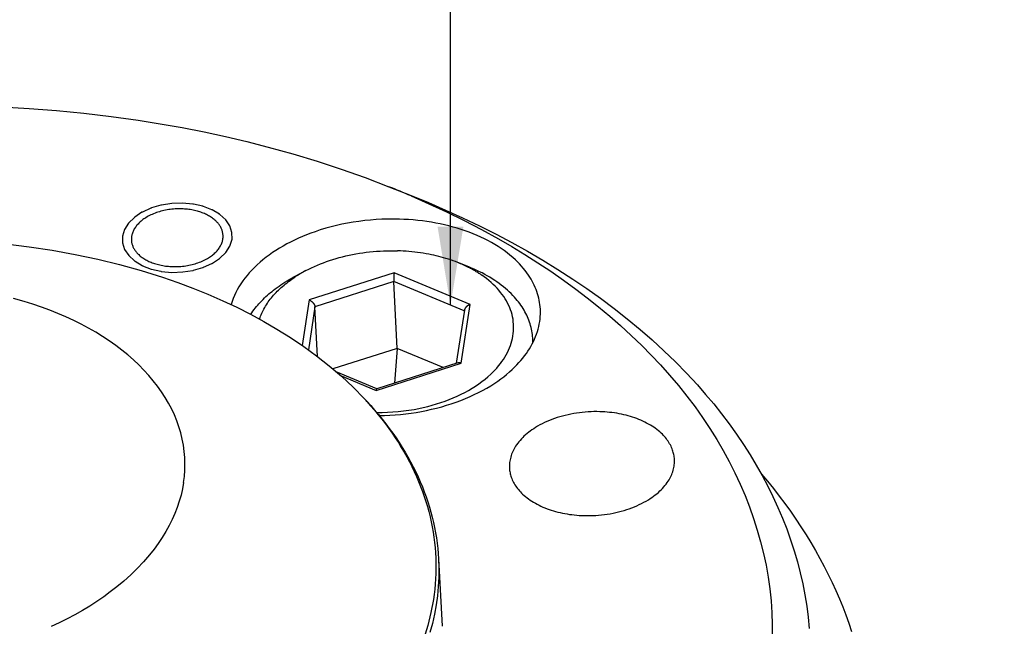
# Model space of a CAD drawing. Extents: x 0 to 1189, y 0 to 841.
# Tile 21 of 84: x 132 to 169, y 182 to 205. Entities that reach past the tile are written whole.
import ezdxf

# ---------------------------------------------------------------- set-up
doc = ezdxf.new("R2010")
doc.units = 0
doc.header["$LTSCALE"] = 65.395
doc.layers.get('0').update_dxf_attribs({"linetype": 'CONTINUOUS'})
doc.layers.add('connessioni_resistenze_c0_BL8', color=7, linetype='CONTINUOUS')
doc.styles.get("Standard").update_dxf_attribs({"font": 'txt', "width": 0.8})
doc.dimstyles.get("Standard").update_dxf_attribs({"dimtxt": 3, "dimasz": 3, "dimexe": 2, "dimexo": 0, "dimtad": 1, "dimtxsty": 'STANDARD', "dimblk": '_ARROW_FILLED', "dimblk1": '_ARROW_FILLED', "dimblk2": '_ARROW_FILLED', "dimcen": 0.09, "dimazin": 3, "dimtol": 1, "dimtp": 0.01, "dimtm": 0.01, "dimtfac": 1, "dimtofl": 0, "dimtmove": 0, "dimatfit": 3, "dimtolj": 1})

# ---------------------------------------------------------------- blocks, each defined once
blk = doc.blocks.new('_ARROW_FILLED')
at = {"color": 0, "linetype": 'BYBLOCK'}
blk.add_solid([(0, 0), (-1, 0.167), (-1, -0.167)], dxfattribs=at)
blk = doc.blocks.new('CONNESSIONI_RESISTENZE_C0_BL8', base_point=(121.248, 178.508))
at = {"layer": 'connessioni_resistenze_c0_BL8', "color": 2, "linetype": 'CONTINUOUS'}
for p, q in [((145.657, 198.821), (146.504, 198.484)), ((137.785, 198.196), (137.376, 198.183)), ((138.181, 198.16), (137.785, 198.196)), ((135.954, 197.653), (135.734, 197.438)), ((139.592, 197.325), (139.435, 197.558)), ((135.577, 197.195), (135.496, 196.936)), ((135.734, 197.438), (135.577, 197.195)), ((139.673, 197.075), (139.592, 197.325)), ((139.674, 196.818), (139.673, 197.075)), ((135.496, 196.936), (135.497, 196.678)), ((139.593, 196.558), (139.674, 196.818)), ((135.497, 196.678), (135.578, 196.428)), ((135.578, 196.428), (135.735, 196.196)), ((139.436, 196.315), (139.593, 196.558)), ((139.216, 196.101), (139.436, 196.315)), ((136.989, 195.594), (137.385, 195.557)), ((137.385, 195.557), (137.794, 195.571)), ((142.087, 195.412), (142.491, 195.624)), ((148.702, 195.762), (148.279, 195.93)), ((145.855, 195.541), (142.615, 194.507)), ((145.84, 195.204), (142.835, 194.246)), ((145.975, 192.657), (145.84, 195.204)), ((148.527, 194.086), (145.84, 195.204)), ((148.756, 194.334), (145.855, 195.541)), ((142.615, 194.507), (142.352, 192.77)), ((142.835, 194.246), (142.586, 192.605)), ((142.936, 192.346), (142.835, 194.246)), ((148.532, 194.113), (148.225, 192.091)), ((148.416, 192.094), (148.756, 194.334)), ((151.146, 192.88), (151.137, 193.052)), ((145.975, 192.657), (143.523, 191.875)), ((145.975, 192.657), (145.872, 191.341)), ((147.722, 191.931), (145.975, 192.657)), ((145.176, 191.061), (148.416, 192.094)), ((148.28, 192.109), (145.195, 191.124)), ((145.196, 191.124), (143.651, 191.767)), ((143.805, 191.631), (145.176, 191.061)), ((147.546, 184.642), (147.683, 182.07))]:
    blk.add_line(p, q, dxfattribs=at)
for points in [[(130.904, 201.864), (131.947, 201.805), (132.988, 201.724), (134.027, 201.623), (135.063, 201.5), (136.097, 201.355), (136.939, 201.22), (137.778, 201.071), (138.614, 200.906), (139.431, 200.73), (140.245, 200.538), (141.056, 200.332), (141.99, 200.073), (142.918, 199.793), (143.839, 199.491), (144.752, 199.167), (145.657, 198.821)], [(146.499, 198.473), (147.18, 198.174), (147.854, 197.861), (148.522, 197.533), (149.182, 197.19), (149.834, 196.832), (150.341, 196.538), (150.842, 196.235), (151.337, 195.922), (151.826, 195.599), (152.307, 195.266), (152.781, 194.921), (153.22, 194.588), (153.651, 194.245), (154.074, 193.892), (154.489, 193.53), (154.895, 193.157), (155.292, 192.775), (155.656, 192.406), (156.011, 192.028), (156.355, 191.641), (156.69, 191.245), (157.013, 190.841), (157.325, 190.427), (157.612, 190.023), (157.887, 189.611), (158.151, 189.191), (158.395, 188.774), (158.627, 188.35), (158.845, 187.919), (159.045, 187.491), (159.232, 187.057), (159.405, 186.617), (159.56, 186.18), (159.701, 185.738), (159.827, 185.291), (159.937, 184.846), (160.032, 184.398), (160.111, 183.946), (160.175, 183.495), (160.223, 183.042), (160.255, 182.588), (160.272, 182.133), (160.273, 181.678)], [(146.504, 198.484), (147.162, 198.215), (147.816, 197.933), (148.465, 197.639), (149.107, 197.332), (149.743, 197.012), (150.343, 196.695), (150.935, 196.366), (151.521, 196.025), (152.098, 195.67), (152.668, 195.303), (153.2, 194.943), (153.723, 194.571), (154.238, 194.186), (154.742, 193.789), (155.237, 193.38), (155.695, 192.981), (156.142, 192.57), (156.579, 192.148), (157.003, 191.714), (157.416, 191.269), (157.731, 190.909), (158.039, 190.541), (158.337, 190.166), (158.626, 189.784), (158.905, 189.395), (159.173, 188.999), (159.422, 188.61), (159.659, 188.215), (159.887, 187.814), (160.098, 187.416), (160.298, 187.011), (160.486, 186.602), (160.659, 186.194), (160.821, 185.782), (160.97, 185.365), (161.105, 184.951), (161.227, 184.532), (161.336, 184.11), (161.432, 183.689), (161.514, 183.265), (161.584, 182.839), (161.64, 182.413), (161.682, 181.986)], [(137.752, 197.977), (137.69, 197.978), (137.628, 197.977), (137.566, 197.976), (137.504, 197.972), (137.443, 197.968), (137.381, 197.962), (137.32, 197.955), (137.26, 197.947), (137.199, 197.937), (137.139, 197.926), (137.079, 197.913), (137.019, 197.899), (136.962, 197.884), (136.906, 197.868), (136.849, 197.851), (136.793, 197.832), (136.738, 197.812), (136.683, 197.79), (136.632, 197.768), (136.582, 197.745), (136.532, 197.721), (136.483, 197.695), (136.435, 197.668), (136.388, 197.64), (136.351, 197.616), (136.315, 197.592), (136.28, 197.566), (136.245, 197.54), (136.211, 197.513), (136.178, 197.485), (136.146, 197.455), (136.118, 197.428), (136.09, 197.399), (136.064, 197.37), (136.038, 197.34), (136.014, 197.309), (135.991, 197.277), (135.969, 197.245), (135.95, 197.214), (135.932, 197.183), (135.916, 197.151), (135.901, 197.119), (135.887, 197.085), (135.875, 197.052), (135.864, 197.018), (135.857, 196.989), (135.85, 196.96), (135.845, 196.931), (135.841, 196.901), (135.838, 196.872), (135.837, 196.843), (135.836, 196.814), (135.837, 196.784)], [(136.241, 197.846), (135.97, 197.666), (135.965, 197.663), (135.961, 197.66), (135.957, 197.657), (135.954, 197.653)], [(136.585, 198.004), (136.26, 197.857), (136.255, 197.854), (136.25, 197.852), (136.245, 197.849), (136.241, 197.846)], [(136.962, 198.116), (136.608, 198.012), (136.602, 198.01), (136.596, 198.009), (136.59, 198.006), (136.585, 198.004)], [(137.376, 198.183), (136.987, 198.121), (136.98, 198.12), (136.974, 198.119), (136.968, 198.118), (136.962, 198.116)], [(139.333, 196.969), (139.33, 196.998), (139.327, 197.026), (139.323, 197.054), (139.317, 197.082), (139.31, 197.11), (139.303, 197.137), (139.294, 197.164), (139.283, 197.192), (139.272, 197.22), (139.259, 197.247), (139.246, 197.274), (139.231, 197.3), (139.216, 197.325), (139.2, 197.35), (139.181, 197.377), (139.162, 197.402), (139.142, 197.427), (139.121, 197.452), (139.099, 197.475), (139.076, 197.498), (139.053, 197.521), (139.023, 197.548), (138.992, 197.575), (138.96, 197.6), (138.927, 197.625), (138.893, 197.648), (138.859, 197.67), (138.821, 197.694), (138.783, 197.716), (138.744, 197.737), (138.705, 197.757), (138.664, 197.776), (138.624, 197.794), (138.58, 197.813), (138.536, 197.83), (138.491, 197.846), (138.446, 197.861), (138.401, 197.875), (138.355, 197.889), (138.301, 197.903), (138.247, 197.916), (138.193, 197.927), (138.138, 197.938), (138.083, 197.947), (138.028, 197.955), (137.973, 197.961), (137.918, 197.967), (137.863, 197.971), (137.807, 197.974), (137.752, 197.977)], [(138.561, 198.075), (138.206, 198.156), (138.2, 198.158), (138.194, 198.159), (138.188, 198.16), (138.181, 198.16)], [(138.902, 197.945), (138.583, 198.068), (138.578, 198.071), (138.572, 198.073), (138.567, 198.074), (138.561, 198.075)], [(139.194, 197.774), (138.922, 197.935), (138.918, 197.938), (138.913, 197.941), (138.908, 197.943), (138.902, 197.945)], [(139.435, 197.558), (139.211, 197.762), (139.207, 197.765), (139.203, 197.768), (139.199, 197.771), (139.194, 197.774)], [(146.054, 197.584), (145.833, 197.588), (145.613, 197.586), (145.392, 197.579), (145.171, 197.567), (144.951, 197.55), (144.733, 197.528), (144.515, 197.501), (144.298, 197.469), (144.082, 197.432), (143.867, 197.389), (143.659, 197.343), (143.452, 197.292), (143.246, 197.235), (143.041, 197.173), (142.839, 197.107), (142.679, 197.049), (142.52, 196.989), (142.363, 196.925), (142.207, 196.858), (142.053, 196.786), (141.901, 196.711), (141.76, 196.638), (141.621, 196.561), (141.484, 196.48), (141.35, 196.396), (141.217, 196.309), (141.087, 196.218), (140.97, 196.13), (140.855, 196.039), (140.743, 195.945), (140.633, 195.848), (140.527, 195.747), (140.425, 195.642), (140.334, 195.543), (140.246, 195.442), (140.163, 195.337), (140.083, 195.229), (140.007, 195.119), (139.936, 195.005), (139.874, 194.896), (139.816, 194.784), (139.763, 194.67), (139.716, 194.558), (139.675, 194.444), (139.638, 194.328)], [(151.429, 194.159), (151.423, 194.243), (151.414, 194.327), (151.402, 194.411), (151.387, 194.494), (151.369, 194.577), (151.348, 194.66), (151.324, 194.742), (151.297, 194.823), (151.267, 194.905), (151.234, 194.986), (151.198, 195.065), (151.16, 195.144), (151.118, 195.224), (151.073, 195.302), (151.026, 195.379), (150.977, 195.455), (150.914, 195.544), (150.849, 195.631), (150.78, 195.716), (150.708, 195.799), (150.634, 195.88), (150.558, 195.958), (150.479, 196.034), (150.376, 196.128), (150.27, 196.218), (150.161, 196.304), (150.05, 196.387), (149.936, 196.467), (149.82, 196.543), (149.691, 196.622), (149.561, 196.698), (149.428, 196.77), (149.294, 196.838), (149.157, 196.903), (149.02, 196.964), (148.87, 197.027), (148.72, 197.085), (148.568, 197.14), (148.415, 197.192), (148.26, 197.24), (148.105, 197.285), (147.941, 197.328), (147.775, 197.368), (147.609, 197.405), (147.442, 197.438), (147.274, 197.467), (147.106, 197.493), (146.931, 197.517), (146.756, 197.537), (146.581, 197.554), (146.406, 197.567), (146.23, 197.577), (146.054, 197.584)], [(131.047, 196.639), (131.946, 196.53), (132.821, 196.399), (133.691, 196.241), (134.557, 196.058), (135.388, 195.855), (136.212, 195.625), (137.028, 195.369), (137.609, 195.169), (138.185, 194.953), (138.755, 194.723), (139.318, 194.477), (139.853, 194.226), (140.381, 193.959), (140.887, 193.686), (141.385, 193.397), (141.902, 193.074), (142.408, 192.733), (142.901, 192.374), (143.38, 191.996), (143.843, 191.599), (144.288, 191.183), (144.712, 190.749)], [(135.837, 196.784), (135.839, 196.756), (135.843, 196.728), (135.847, 196.7), (135.853, 196.672), (135.859, 196.644), (135.867, 196.616), (135.876, 196.589), (135.887, 196.561), (135.898, 196.534), (135.911, 196.507), (135.924, 196.48), (135.939, 196.454), (135.954, 196.428), (135.97, 196.403), (135.989, 196.377), (136.008, 196.351), (136.028, 196.326), (136.049, 196.302), (136.071, 196.278), (136.094, 196.255), (136.117, 196.233), (136.147, 196.205), (136.178, 196.179), (136.21, 196.153), (136.243, 196.129), (136.276, 196.106), (136.311, 196.083), (136.348, 196.06), (136.387, 196.038), (136.426, 196.017), (136.465, 195.996), (136.505, 195.977), (136.546, 195.959), (136.59, 195.941), (136.634, 195.924), (136.679, 195.908), (136.724, 195.892), (136.769, 195.878), (136.815, 195.865), (136.869, 195.851), (136.923, 195.838), (136.977, 195.826), (137.032, 195.816), (137.086, 195.807), (137.142, 195.799), (137.197, 195.792), (137.252, 195.787), (137.307, 195.782), (137.363, 195.779), (137.418, 195.777)], [(137.418, 195.777), (137.48, 195.776), (137.542, 195.776), (137.604, 195.778), (137.666, 195.781), (137.727, 195.786), (137.789, 195.791), (137.85, 195.799), (137.91, 195.807), (137.971, 195.817), (138.031, 195.828), (138.091, 195.841), (138.151, 195.855), (138.208, 195.869), (138.264, 195.886), (138.321, 195.903), (138.376, 195.922), (138.432, 195.942), (138.487, 195.964), (138.538, 195.985), (138.588, 196.008), (138.638, 196.033), (138.687, 196.058), (138.735, 196.085), (138.782, 196.114), (138.819, 196.137), (138.855, 196.162), (138.89, 196.187), (138.925, 196.213), (138.959, 196.241), (138.992, 196.269), (139.024, 196.298), (139.052, 196.326), (139.08, 196.354), (139.106, 196.383), (139.132, 196.413), (139.156, 196.444), (139.179, 196.476), (139.201, 196.509), (139.22, 196.539), (139.238, 196.571), (139.254, 196.603), (139.269, 196.635), (139.283, 196.668), (139.295, 196.702), (139.305, 196.736), (139.313, 196.765), (139.32, 196.794), (139.325, 196.823), (139.329, 196.852), (139.332, 196.882), (139.333, 196.911), (139.333, 196.94), (139.333, 196.969)], [(142.491, 195.624), (142.599, 195.68), (142.709, 195.733), (142.82, 195.784), (142.932, 195.833), (143.045, 195.879), (143.159, 195.923), (143.274, 195.965), (143.395, 196.007), (143.517, 196.047), (143.64, 196.084), (143.764, 196.119), (143.888, 196.152), (144.013, 196.182), (144.138, 196.21), (144.267, 196.237), (144.397, 196.262), (144.528, 196.284), (144.658, 196.304), (144.789, 196.322), (144.92, 196.337), (145.052, 196.35), (145.185, 196.361), (145.318, 196.37), (145.45, 196.377), (145.584, 196.381), (145.717, 196.383), (145.85, 196.382), (145.983, 196.38)], [(148.279, 195.93), (148.19, 195.965), (148.101, 195.998), (148.011, 196.029), (147.921, 196.059), (147.83, 196.088), (147.739, 196.115), (147.647, 196.14), (147.555, 196.165), (147.463, 196.188), (147.37, 196.209), (147.277, 196.229), (147.183, 196.248), (147.075, 196.269), (146.967, 196.287), (146.858, 196.304), (146.749, 196.319), (146.64, 196.333), (146.531, 196.345), (146.421, 196.355), (146.312, 196.364), (146.202, 196.371), (146.092, 196.376), (145.983, 196.38)], [(135.735, 196.196), (135.959, 195.992), (135.963, 195.988), (135.967, 195.985), (135.971, 195.983), (135.976, 195.98)], [(135.976, 195.98), (136.248, 195.818), (136.252, 195.816), (136.257, 195.813), (136.262, 195.811), (136.267, 195.809)], [(138.929, 195.908), (139.2, 196.088), (139.205, 196.091), (139.209, 196.094), (139.213, 196.097), (139.216, 196.101)], [(136.267, 195.809), (136.587, 195.685), (136.592, 195.683), (136.598, 195.681), (136.603, 195.68), (136.609, 195.678)], [(136.609, 195.678), (136.964, 195.597), (136.97, 195.596), (136.976, 195.595), (136.982, 195.594), (136.989, 195.594)], [(137.794, 195.571), (138.183, 195.632), (138.19, 195.633), (138.196, 195.634), (138.202, 195.636), (138.208, 195.638)], [(138.208, 195.638), (138.562, 195.742), (138.568, 195.743), (138.574, 195.745), (138.58, 195.747), (138.585, 195.75)], [(138.585, 195.75), (138.91, 195.897), (138.915, 195.899), (138.92, 195.902), (138.925, 195.905), (138.929, 195.908)], [(149.173, 195.464), (149.145, 195.483), (149.116, 195.502), (149.088, 195.52), (149.059, 195.538), (149.023, 195.561), (148.988, 195.582), (148.951, 195.604), (148.915, 195.625), (148.879, 195.646), (148.842, 195.666), (148.805, 195.686), (148.768, 195.706), (148.731, 195.725), (148.693, 195.744)], [(151.137, 193.052), (151.132, 193.121), (151.125, 193.19), (151.116, 193.258), (151.105, 193.326), (151.092, 193.394), (151.077, 193.461), (151.059, 193.529), (151.039, 193.597), (151.018, 193.663), (150.994, 193.73), (150.968, 193.795), (150.941, 193.86), (150.91, 193.926), (150.878, 193.992), (150.843, 194.056), (150.807, 194.12), (150.77, 194.182), (150.73, 194.244), (150.687, 194.307), (150.643, 194.369), (150.597, 194.431), (150.549, 194.491), (150.5, 194.549), (150.449, 194.607), (150.383, 194.678), (150.315, 194.748), (150.245, 194.815), (150.174, 194.881), (150.1, 194.945), (150.021, 195.01), (149.94, 195.074), (149.858, 195.135), (149.774, 195.195), (149.689, 195.253), (149.596, 195.313), (149.501, 195.371), (149.405, 195.427), (149.307, 195.481), (149.209, 195.533), (149.109, 195.582), (149.009, 195.63), (148.907, 195.676), (148.805, 195.72), (148.702, 195.762)], [(140.387, 193.955), (140.428, 194.016), (140.471, 194.077), (140.515, 194.136), (140.56, 194.195), (140.606, 194.252), (140.654, 194.308), (140.702, 194.364), (140.754, 194.42), (140.806, 194.475), (140.859, 194.529), (140.914, 194.583), (140.969, 194.635), (141.025, 194.686), (141.082, 194.736), (141.14, 194.785), (141.199, 194.833), (141.259, 194.881), (141.319, 194.927), (141.392, 194.981), (141.466, 195.034), (141.541, 195.086), (141.617, 195.136), (141.693, 195.185), (141.771, 195.233), (141.849, 195.28), (141.928, 195.325), (142.007, 195.369), (142.087, 195.412)], [(140.723, 193.775), (140.742, 193.832), (140.764, 193.888), (140.786, 193.944), (140.81, 193.999), (140.836, 194.054), (140.862, 194.108), (140.89, 194.161), (140.92, 194.214), (140.952, 194.269), (140.986, 194.324), (141.021, 194.377), (141.058, 194.43), (141.095, 194.482), (141.134, 194.533), (141.174, 194.583), (141.214, 194.633), (141.259, 194.685), (141.305, 194.736), (141.352, 194.787), (141.4, 194.836), (141.449, 194.884), (141.499, 194.932), (141.549, 194.978), (141.601, 195.024), (141.657, 195.071), (141.714, 195.118), (141.771, 195.164), (141.83, 195.209), (141.889, 195.252), (141.949, 195.295), (142.01, 195.337), (142.071, 195.378)], [(145.187, 190.219), (145.393, 190.219), (145.598, 190.225), (145.804, 190.237), (146.009, 190.254), (146.214, 190.276), (146.417, 190.304), (146.62, 190.337), (146.794, 190.37), (146.967, 190.407), (147.138, 190.448), (147.309, 190.494), (147.473, 190.542), (147.636, 190.594), (147.798, 190.65), (147.958, 190.711), (148.11, 190.773), (148.261, 190.839), (148.409, 190.91), (148.555, 190.985), (148.691, 191.059), (148.825, 191.138), (148.957, 191.221), (149.086, 191.308), (149.204, 191.394), (149.319, 191.484), (149.431, 191.577), (149.539, 191.675), (149.617, 191.751), (149.693, 191.829), (149.767, 191.909), (149.837, 191.992), (149.905, 192.078), (149.965, 192.159), (150.023, 192.243), (150.077, 192.329), (150.128, 192.416), (150.176, 192.506), (150.217, 192.592), (150.255, 192.68), (150.289, 192.77), (150.32, 192.86), (150.346, 192.952), (150.367, 193.042), (150.384, 193.132), (150.397, 193.223), (150.406, 193.314), (150.411, 193.406), (150.411, 193.497), (150.407, 193.587), (150.399, 193.678), (150.387, 193.768), (150.37, 193.857), (150.349, 193.947), (150.323, 194.036), (150.294, 194.124), (150.261, 194.211), (150.224, 194.296), (150.181, 194.384), (150.135, 194.469), (150.085, 194.553), (150.032, 194.634), (149.975, 194.714), (149.912, 194.796), (149.846, 194.876), (149.777, 194.953), (149.705, 195.028), (149.63, 195.101), (149.548, 195.176), (149.463, 195.248), (149.376, 195.318), (149.287, 195.384), (149.196, 195.449)], [(145.855, 195.541), (145.853, 195.527), (145.852, 195.513), (145.85, 195.499), (145.849, 195.484), (145.847, 195.47), (145.845, 195.449), (145.844, 195.427), (145.842, 195.405), (145.841, 195.383), (145.84, 195.36), (145.839, 195.336), (145.839, 195.313), (145.838, 195.289), (145.838, 195.275), (145.838, 195.261), (145.839, 195.247), (145.839, 195.232), (145.839, 195.218), (145.84, 195.204)], [(137.827, 187.547), (137.857, 187.784), (137.874, 188.022), (137.879, 188.26), (137.872, 188.497), (137.853, 188.734), (137.821, 188.969), (137.776, 189.204), (137.72, 189.437), (137.652, 189.667), (137.57, 189.898), (137.477, 190.126), (137.374, 190.348), (137.256, 190.573), (137.128, 190.792), (136.99, 191.005), (136.836, 191.221), (136.674, 191.43), (136.503, 191.632), (136.316, 191.836), (136.121, 192.033), (135.919, 192.223), (135.699, 192.413), (135.474, 192.596), (135.242, 192.771), (134.993, 192.947), (134.739, 193.114), (134.48, 193.273), (134.204, 193.431), (133.923, 193.581), (133.639, 193.723), (133.339, 193.862), (133.035, 193.993), (132.728, 194.116), (132.407, 194.235), (132.083, 194.346), (131.756, 194.449), (131.343, 194.567)], [(142.615, 194.507), (142.623, 194.504), (142.631, 194.5), (142.639, 194.496), (142.647, 194.492), (142.655, 194.488), (142.662, 194.483), (142.67, 194.479), (142.677, 194.474), (142.685, 194.469), (142.692, 194.464), (142.7, 194.458), (142.708, 194.451), (142.717, 194.445), (142.724, 194.438), (142.732, 194.431), (142.74, 194.424), (142.747, 194.416), (142.754, 194.409), (142.761, 194.401), (142.767, 194.394), (142.772, 194.388), (142.777, 194.381), (142.782, 194.375), (142.787, 194.368), (142.792, 194.361), (142.797, 194.354), (142.801, 194.346), (142.805, 194.339), (142.809, 194.332), (142.813, 194.324), (142.816, 194.318), (142.818, 194.313), (142.821, 194.307), (142.823, 194.301), (142.825, 194.295), (142.827, 194.289), (142.829, 194.283), (142.83, 194.277), (142.832, 194.27), (142.833, 194.264), (142.834, 194.258), (142.835, 194.252), (142.835, 194.246)], [(145.286, 190.102), (145.489, 190.107), (145.691, 190.115), (145.893, 190.128), (146.095, 190.146), (146.297, 190.168), (146.498, 190.194), (146.695, 190.223), (146.892, 190.258), (147.087, 190.296), (147.282, 190.339), (147.475, 190.386), (147.668, 190.437), (147.851, 190.491), (148.034, 190.549), (148.214, 190.611), (148.394, 190.677), (148.571, 190.748), (148.747, 190.823), (148.909, 190.898), (149.07, 190.977), (149.229, 191.06), (149.385, 191.147), (149.539, 191.239), (149.689, 191.335), (149.806, 191.414), (149.921, 191.497), (150.033, 191.582), (150.143, 191.67), (150.25, 191.761), (150.355, 191.855), (150.457, 191.952), (150.537, 192.034), (150.615, 192.118), (150.691, 192.204), (150.764, 192.292), (150.831, 192.378), (150.896, 192.466), (150.957, 192.556), (151.016, 192.648), (151.069, 192.738), (151.12, 192.829), (151.167, 192.922), (151.21, 193.017), (151.249, 193.109), (151.285, 193.203), (151.316, 193.298), (151.345, 193.394), (151.369, 193.489), (151.389, 193.584), (151.405, 193.68), (151.418, 193.776), (151.426, 193.872), (151.431, 193.968), (151.432, 194.063), (151.429, 194.159)], [(148.756, 194.334), (148.747, 194.331), (148.738, 194.328), (148.73, 194.325), (148.721, 194.321), (148.713, 194.317), (148.704, 194.313), (148.696, 194.309), (148.688, 194.304), (148.679, 194.3), (148.672, 194.295), (148.665, 194.291), (148.658, 194.286), (148.651, 194.281), (148.644, 194.276), (148.637, 194.271), (148.63, 194.266), (148.623, 194.26), (148.617, 194.254), (148.611, 194.249), (148.605, 194.243), (148.6, 194.238), (148.595, 194.232), (148.59, 194.227), (148.585, 194.221), (148.58, 194.215), (148.575, 194.209), (148.571, 194.203), (148.566, 194.197), (148.562, 194.191), (148.558, 194.184), (148.555, 194.179), (148.552, 194.174), (148.55, 194.169), (148.547, 194.163), (148.545, 194.158), (148.542, 194.153), (148.54, 194.147), (148.538, 194.142), (148.537, 194.136), (148.535, 194.13), (148.534, 194.125), (148.533, 194.119), (148.532, 194.113)], [(148.416, 192.094), (148.412, 192.096), (148.408, 192.097), (148.403, 192.099), (148.399, 192.101), (148.394, 192.102), (148.39, 192.104), (148.385, 192.105), (148.381, 192.106), (148.376, 192.108), (148.372, 192.109), (148.367, 192.11), (148.363, 192.111), (148.358, 192.112), (148.353, 192.112), (148.349, 192.113), (148.344, 192.114), (148.34, 192.114), (148.337, 192.114), (148.333, 192.114), (148.33, 192.115), (148.326, 192.115), (148.322, 192.115), (148.319, 192.115), (148.315, 192.115), (148.312, 192.114), (148.308, 192.114), (148.305, 192.114), (148.301, 192.113), (148.297, 192.113), (148.294, 192.112), (148.29, 192.111), (148.287, 192.111), (148.284, 192.11), (148.28, 192.109)], [(145.176, 191.061), (145.177, 191.065), (145.178, 191.069), (145.178, 191.073), (145.179, 191.078), (145.18, 191.082), (145.181, 191.086), (145.181, 191.089), (145.182, 191.092), (145.182, 191.095), (145.183, 191.098), (145.184, 191.1), (145.185, 191.103), (145.185, 191.106), (145.186, 191.107), (145.186, 191.109), (145.186, 191.11), (145.187, 191.111), (145.187, 191.113), (145.188, 191.114), (145.188, 191.115), (145.189, 191.117), (145.189, 191.118), (145.19, 191.119), (145.19, 191.12), (145.191, 191.12), (145.191, 191.121), (145.191, 191.122), (145.192, 191.122), (145.192, 191.123), (145.193, 191.123), (145.193, 191.123), (145.193, 191.124), (145.193, 191.124), (145.194, 191.124), (145.194, 191.124), (145.194, 191.124), (145.195, 191.124)], [(144.811, 190.643), (144.962, 190.478), (145.11, 190.31), (145.256, 190.139), (145.398, 189.966), (145.536, 189.79), (145.671, 189.611), (145.803, 189.43), (145.931, 189.246), (146.049, 189.069), (146.163, 188.889), (146.274, 188.708), (146.381, 188.524), (146.484, 188.337), (146.583, 188.149), (146.677, 187.958), (146.768, 187.766), (146.851, 187.577), (146.93, 187.387), (147.005, 187.195), (147.076, 187.001), (147.141, 186.809), (147.201, 186.615), (147.257, 186.42), (147.309, 186.224), (147.355, 186.028), (147.397, 185.832), (147.434, 185.635), (147.466, 185.436), (147.493, 185.239), (147.516, 185.04), (147.533, 184.841), (147.546, 184.642)], [(144.811, 190.642), (144.96, 190.476), (145.105, 190.306), (145.248, 190.134), (145.388, 189.96), (145.524, 189.782), (145.652, 189.608), (145.777, 189.432), (145.898, 189.253), (146.015, 189.072), (146.129, 188.888), (146.236, 188.708), (146.339, 188.525), (146.438, 188.34), (146.532, 188.153), (146.623, 187.964), (146.708, 187.778), (146.788, 187.59), (146.864, 187.4), (146.936, 187.209), (147.003, 187.016), (147.065, 186.825), (147.123, 186.633), (147.175, 186.439), (147.224, 186.244), (147.267, 186.048), (147.306, 185.854), (147.34, 185.658), (147.369, 185.462), (147.394, 185.265), (147.414, 185.068), (147.429, 184.87), (147.439, 184.673), (147.445, 184.475), (147.445, 184.277), (147.441, 184.079), (147.433, 183.88), (147.419, 183.681), (147.401, 183.483), (147.378, 183.285), (147.35, 183.088)], [(153.696, 190.247), (153.585, 190.249), (153.473, 190.249), (153.362, 190.246), (153.251, 190.24), (153.139, 190.232), (153.029, 190.222), (152.919, 190.209), (152.81, 190.193), (152.701, 190.176), (152.593, 190.156), (152.485, 190.133), (152.378, 190.108), (152.275, 190.081), (152.173, 190.052), (152.072, 190.021), (151.971, 189.987), (151.871, 189.95), (151.773, 189.911), (151.681, 189.872), (151.59, 189.831), (151.501, 189.787), (151.413, 189.741), (151.326, 189.692), (151.241, 189.641), (151.175, 189.599), (151.11, 189.555), (151.046, 189.509), (150.984, 189.462), (150.923, 189.413), (150.863, 189.362), (150.805, 189.309), (150.755, 189.26), (150.705, 189.209), (150.658, 189.156), (150.612, 189.102), (150.568, 189.046), (150.526, 188.989), (150.487, 188.93), (150.456, 188.881), (150.428, 188.831), (150.401, 188.78), (150.376, 188.728), (150.354, 188.678), (150.333, 188.626), (150.315, 188.574), (150.299, 188.521), (150.285, 188.47), (150.274, 188.417), (150.264, 188.365), (150.257, 188.312), (150.252, 188.259), (150.249, 188.207), (150.249, 188.154), (150.25, 188.101)], [(156.541, 188.434), (156.538, 188.479), (156.533, 188.523), (156.527, 188.567), (156.519, 188.611), (156.51, 188.656), (156.498, 188.699), (156.486, 188.743), (156.472, 188.786), (156.453, 188.836), (156.432, 188.885), (156.41, 188.934), (156.385, 188.982), (156.359, 189.029), (156.332, 189.075), (156.302, 189.12), (156.269, 189.168), (156.234, 189.214), (156.198, 189.259), (156.16, 189.303), (156.121, 189.345), (156.08, 189.387), (156.039, 189.427), (155.984, 189.477), (155.928, 189.524), (155.87, 189.57), (155.811, 189.614), (155.751, 189.656), (155.69, 189.696), (155.622, 189.738), (155.552, 189.778), (155.482, 189.816), (155.411, 189.853), (155.339, 189.887), (155.266, 189.919), (155.187, 189.952), (155.107, 189.983), (155.027, 190.013), (154.946, 190.04), (154.864, 190.065), (154.782, 190.089), (154.695, 190.112), (154.607, 190.133), (154.519, 190.152), (154.431, 190.17), (154.342, 190.186), (154.253, 190.199), (154.16, 190.212), (154.068, 190.223), (153.975, 190.232), (153.882, 190.239), (153.789, 190.244), (153.696, 190.247)], [(137.827, 187.547), (137.784, 187.308), (137.73, 187.072), (137.664, 186.838), (137.584, 186.601), (137.493, 186.367), (137.392, 186.138), (137.275, 185.905), (137.149, 185.678), (137.013, 185.456), (136.862, 185.229), (136.701, 185.01), (136.532, 184.796), (136.303, 184.531), (136.063, 184.276), (135.811, 184.031), (135.55, 183.796), (135.281, 183.572), (135.034, 183.38), (134.781, 183.196), (134.523, 183.019), (134.249, 182.843), (133.97, 182.674), (133.687, 182.513), (133.388, 182.354), (133.086, 182.202), (132.779, 182.058)], [(150.25, 188.101), (150.253, 188.057), (150.258, 188.013), (150.264, 187.968), (150.272, 187.924), (150.282, 187.88), (150.293, 187.836), (150.306, 187.793), (150.32, 187.75), (150.339, 187.7), (150.359, 187.65), (150.382, 187.602), (150.406, 187.554), (150.432, 187.507), (150.46, 187.461), (150.489, 187.416), (150.522, 187.368), (150.557, 187.322), (150.594, 187.277), (150.632, 187.233), (150.671, 187.19), (150.711, 187.149), (150.753, 187.109), (150.807, 187.059), (150.863, 187.012), (150.921, 186.966), (150.98, 186.922), (151.041, 186.88), (151.102, 186.839), (151.17, 186.797), (151.239, 186.757), (151.309, 186.719), (151.381, 186.683), (151.453, 186.649), (151.526, 186.616), (151.605, 186.583), (151.684, 186.552), (151.765, 186.523), (151.846, 186.496), (151.928, 186.47), (152.01, 186.447), (152.097, 186.424), (152.184, 186.403), (152.273, 186.383), (152.361, 186.366), (152.45, 186.35), (152.539, 186.336), (152.631, 186.324), (152.724, 186.313), (152.817, 186.304), (152.909, 186.297), (153.003, 186.292), (153.096, 186.288)], [(153.096, 186.288), (153.207, 186.286), (153.318, 186.287), (153.43, 186.29), (153.541, 186.296), (153.652, 186.304), (153.763, 186.314), (153.872, 186.327), (153.982, 186.342), (154.09, 186.36), (154.199, 186.38), (154.306, 186.403), (154.414, 186.428), (154.516, 186.455), (154.619, 186.484), (154.72, 186.515), (154.82, 186.549), (154.92, 186.585), (155.019, 186.624), (155.11, 186.663), (155.201, 186.705), (155.291, 186.748), (155.379, 186.795), (155.466, 186.843), (155.551, 186.895), (155.617, 186.937), (155.682, 186.981), (155.745, 187.026), (155.808, 187.074), (155.869, 187.123), (155.928, 187.174), (155.986, 187.227), (156.037, 187.276), (156.086, 187.327), (156.134, 187.38), (156.18, 187.434), (156.224, 187.49), (156.265, 187.547), (156.305, 187.606), (156.335, 187.655), (156.364, 187.705), (156.391, 187.755), (156.416, 187.807), (156.438, 187.858), (156.458, 187.909), (156.476, 187.961), (156.493, 188.014), (156.506, 188.066), (156.518, 188.118), (156.527, 188.171), (156.535, 188.224), (156.54, 188.276), (156.542, 188.329), (156.543, 188.382), (156.541, 188.434)], [(159.858, 187.87), (160.088, 187.595), (160.314, 187.315), (160.535, 187.031), (160.75, 186.744), (160.961, 186.452), (161.165, 186.157), (161.365, 185.858), (161.558, 185.555), (161.739, 185.259), (161.915, 184.96), (162.084, 184.657), (162.248, 184.351), (162.402, 184.048), (162.55, 183.742), (162.692, 183.434), (162.828, 183.122), (162.955, 182.813), (163.075, 182.501), (163.189, 182.187), (163.296, 181.87)], [(147.546, 184.642), (147.558, 184.291), (147.554, 183.94), (147.535, 183.589), (147.502, 183.236), (147.453, 182.885), (147.391, 182.536), (147.312, 182.183), (147.22, 181.834)], [(147.35, 183.088), (147.26, 182.59), (147.141, 182.098), (146.991, 181.602)]]:
    blk.add_lwpolyline(points, dxfattribs=at)
for centre, radius, start, end in [((132.02, 164.537), 36.896, 66.894, 68.3094), ((144.851, 191.123), 5.083, 117.6719, 122.7996), ((146.406, 191.205), 5.083, 63.262, 68.3859), ((144.697, 191.367), 4.794, 122.8269, 123.212), ((146.939, 192.151), 3.996, 55.6, 56.0061), ((148.928, 192.936), 2.212, 358.1802, 3.0253), ((135.504, 182.164), 12.589, 42.3339, 42.9933)]:
    blk.add_arc(centre, radius, start, end, dxfattribs=at)
at = {"layer": 'connessioni_resistenze_c0_BL8', "color": 7, "linetype": 'CONTINUOUS', "annotation_type": 0, "has_hookline": 1, "hookline_direction": 1, "text_width": 49.81}
blk.add_leader([(148.003, 194.304), (148, 241), (231, 241), (230, 241), (228.7, 241)], dimstyle='STANDARD', override={"dimtad": 1}, dxfattribs=at)

msp = doc.modelspace()

# ---------------------------------------------------------------- block references
at = {"layer": 'connessioni_resistenze_c0_BL8'}
msp.add_blockref('CONNESSIONI_RESISTENZE_C0_BL8', (121.248, 178.508), dxfattribs=at)

doc.saveas('drawing.dxf')
